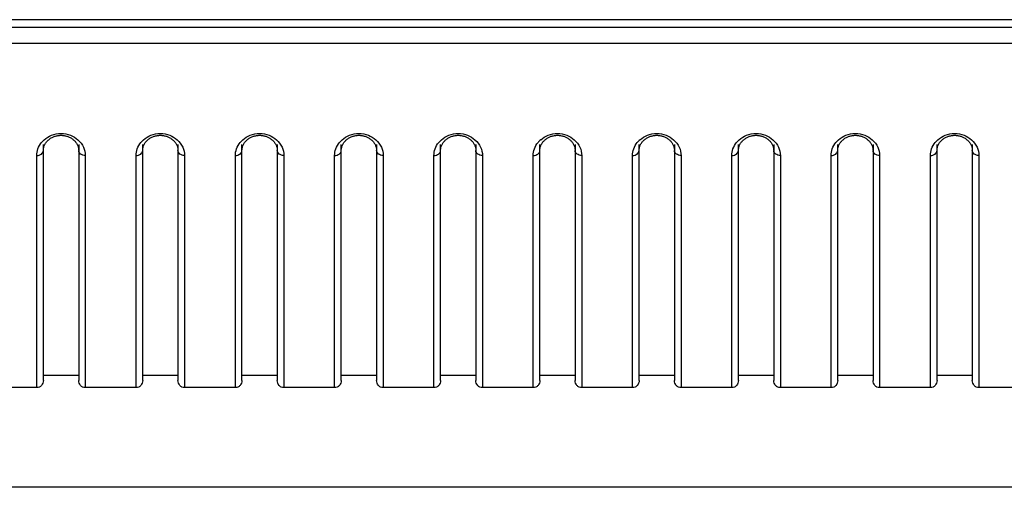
# Model space of a CAD drawing. Header units: millimetres. Extents: x -6054 to 364, y -1866 to 3094.
# Tile 229 of 256: x -4559 to -4514, y 1499 to 1520. Entities that reach past the tile are written whole.
import ezdxf

# ---------------------------------------------------------------- set-up
doc = ezdxf.new("R2010")
doc.units = ezdxf.units.MM
doc.header["$LTSCALE"] = 65.395
doc.layers.get('0').update_dxf_attribs({"linetype": 'CONTINUOUS'})

msp = doc.modelspace()

# ---------------------------------------------------------------- linework, layer by layer
at = {"linetype": 'Continuous'}
for p, q in [((-4435.673, 1520.024), (-4588.173, 1520.024)), ((-4435.673, 1519.675), (-4588.173, 1519.675)), ((-4435.673, 1518.945), (-4588.173, 1518.945)), ((-4557.723, 1503.667), (-4557.723, 1514.359)), ((-4557.723, 1503.93), (-4557.723, 1514.091)), ((-4556.123, 1514.359), (-4556.123, 1503.667)), ((-4556.123, 1514.091), (-4556.123, 1503.93)), ((-4553.223, 1503.667), (-4553.223, 1514.359)), ((-4553.223, 1503.93), (-4553.223, 1514.091)), ((-4551.623, 1514.359), (-4551.623, 1503.667)), ((-4551.623, 1514.091), (-4551.623, 1503.93)), ((-4548.723, 1503.667), (-4548.723, 1514.359)), ((-4548.723, 1503.93), (-4548.723, 1514.091)), ((-4547.123, 1514.359), (-4547.123, 1503.667)), ((-4547.123, 1514.091), (-4547.123, 1503.93)), ((-4544.223, 1503.667), (-4544.223, 1514.359)), ((-4544.223, 1503.93), (-4544.223, 1514.091)), ((-4542.623, 1514.359), (-4542.623, 1503.667)), ((-4542.623, 1514.091), (-4542.623, 1503.93)), ((-4539.723, 1503.667), (-4539.723, 1514.359)), ((-4539.723, 1503.93), (-4539.723, 1514.091)), ((-4538.123, 1514.359), (-4538.123, 1503.667)), ((-4538.123, 1514.091), (-4538.123, 1503.93)), ((-4535.223, 1503.667), (-4535.223, 1514.359)), ((-4535.223, 1503.93), (-4535.223, 1514.091)), ((-4533.623, 1514.359), (-4533.623, 1503.667)), ((-4533.623, 1514.091), (-4533.623, 1503.93)), ((-4530.723, 1503.667), (-4530.723, 1514.359)), ((-4530.723, 1503.93), (-4530.723, 1514.091)), ((-4529.123, 1514.359), (-4529.123, 1503.667)), ((-4529.123, 1514.091), (-4529.123, 1503.93)), ((-4526.223, 1503.667), (-4526.223, 1514.359)), ((-4526.223, 1503.93), (-4526.223, 1514.091)), ((-4524.623, 1514.359), (-4524.623, 1503.667)), ((-4524.623, 1514.091), (-4524.623, 1503.93)), ((-4521.723, 1503.667), (-4521.723, 1514.359)), ((-4521.723, 1503.93), (-4521.723, 1514.091)), ((-4520.123, 1514.359), (-4520.123, 1503.667)), ((-4520.123, 1514.091), (-4520.123, 1503.93)), ((-4517.223, 1503.667), (-4517.223, 1514.359)), ((-4517.223, 1503.93), (-4517.223, 1514.091)), ((-4515.623, 1514.359), (-4515.623, 1503.667)), ((-4515.623, 1514.091), (-4515.623, 1503.93)), ((-4558.023, 1503.338), (-4558.023, 1513.867)), ((-4555.823, 1513.867), (-4555.823, 1503.338)), ((-4553.523, 1503.338), (-4553.523, 1513.867)), ((-4551.323, 1513.867), (-4551.323, 1503.338)), ((-4549.023, 1503.338), (-4549.023, 1513.867)), ((-4546.823, 1513.867), (-4546.823, 1503.338)), ((-4544.523, 1503.338), (-4544.523, 1513.867)), ((-4542.323, 1513.867), (-4542.323, 1503.338)), ((-4540.023, 1503.338), (-4540.023, 1513.867)), ((-4537.823, 1513.867), (-4537.823, 1503.338)), ((-4535.523, 1503.338), (-4535.523, 1513.867)), ((-4533.323, 1513.867), (-4533.323, 1503.338)), ((-4531.023, 1503.338), (-4531.023, 1513.867)), ((-4528.823, 1513.867), (-4528.823, 1503.338)), ((-4526.523, 1503.338), (-4526.523, 1513.867)), ((-4524.323, 1513.867), (-4524.323, 1503.338)), ((-4522.023, 1503.338), (-4522.023, 1513.867)), ((-4519.823, 1513.867), (-4519.823, 1503.338)), ((-4517.523, 1503.338), (-4517.523, 1513.867)), ((-4515.323, 1513.867), (-4515.323, 1503.338)), ((-4556.123, 1503.887), (-4557.723, 1503.887)), ((-4551.623, 1503.887), (-4553.223, 1503.887)), ((-4547.123, 1503.887), (-4548.723, 1503.887)), ((-4542.623, 1503.887), (-4544.223, 1503.887)), ((-4538.123, 1503.887), (-4539.723, 1503.887)), ((-4533.623, 1503.887), (-4535.223, 1503.887)), ((-4529.123, 1503.887), (-4530.723, 1503.887)), ((-4524.623, 1503.887), (-4526.223, 1503.887)), ((-4520.123, 1503.887), (-4521.723, 1503.887)), ((-4515.623, 1503.887), (-4517.223, 1503.887)), ((-4558.023, 1503.338), (-4560.323, 1503.338)), ((-4553.523, 1503.338), (-4555.823, 1503.338)), ((-4549.023, 1503.338), (-4551.323, 1503.338)), ((-4544.523, 1503.338), (-4546.823, 1503.338)), ((-4540.023, 1503.338), (-4542.323, 1503.338)), ((-4535.523, 1503.338), (-4537.823, 1503.338)), ((-4531.023, 1503.338), (-4533.323, 1503.338)), ((-4526.523, 1503.338), (-4528.823, 1503.338)), ((-4522.023, 1503.338), (-4524.323, 1503.338)), ((-4517.523, 1503.338), (-4519.823, 1503.338)), ((-4513.023, 1503.338), (-4515.323, 1503.338)), ((-4434.586, 1498.819), (-4589.26, 1498.819))]:
    msp.add_line(p, q, dxfattribs=at)
for points in [[(-4557.64, 1514.392), (-4557.622, 1514.422), (-4557.603, 1514.451), (-4557.581, 1514.479), (-4557.559, 1514.506), (-4557.534, 1514.532), (-4557.509, 1514.557), (-4557.482, 1514.581), (-4557.453, 1514.604), (-4557.424, 1514.626), (-4557.394, 1514.646), (-4557.363, 1514.665), (-4557.332, 1514.682), (-4557.301, 1514.698), (-4557.269, 1514.712), (-4557.236, 1514.725), (-4557.203, 1514.737), (-4557.17, 1514.747), (-4557.135, 1514.756), (-4557.101, 1514.764), (-4557.066, 1514.77), (-4557.031, 1514.775), (-4556.995, 1514.779), (-4556.96, 1514.781), (-4556.924, 1514.782), (-4556.888, 1514.781), (-4556.853, 1514.779), (-4556.817, 1514.775), (-4556.782, 1514.77), (-4556.747, 1514.764), (-4556.713, 1514.757), (-4556.679, 1514.748), (-4556.645, 1514.737), (-4556.612, 1514.726), (-4556.58, 1514.713), (-4556.547, 1514.699), (-4556.516, 1514.683), (-4556.485, 1514.666), (-4556.454, 1514.647), (-4556.424, 1514.627), (-4556.395, 1514.606), (-4556.366, 1514.583), (-4556.339, 1514.559), (-4556.314, 1514.534), (-4556.289, 1514.508), (-4556.267, 1514.481), (-4556.245, 1514.453), (-4556.226, 1514.424), (-4556.208, 1514.395)], [(-4553.14, 1514.392), (-4553.122, 1514.422), (-4553.103, 1514.451), (-4553.081, 1514.479), (-4553.059, 1514.506), (-4553.034, 1514.532), (-4553.009, 1514.557), (-4552.982, 1514.581), (-4552.953, 1514.604), (-4552.924, 1514.626), (-4552.894, 1514.646), (-4552.863, 1514.665), (-4552.832, 1514.682), (-4552.801, 1514.698), (-4552.769, 1514.712), (-4552.736, 1514.725), (-4552.703, 1514.737), (-4552.67, 1514.747), (-4552.635, 1514.756), (-4552.601, 1514.764), (-4552.566, 1514.77), (-4552.531, 1514.775), (-4552.495, 1514.779), (-4552.46, 1514.781), (-4552.424, 1514.782), (-4552.388, 1514.781), (-4552.353, 1514.779), (-4552.317, 1514.775), (-4552.282, 1514.77), (-4552.247, 1514.764), (-4552.213, 1514.757), (-4552.179, 1514.748), (-4552.145, 1514.737), (-4552.112, 1514.726), (-4552.08, 1514.713), (-4552.047, 1514.699), (-4552.016, 1514.683), (-4551.985, 1514.666), (-4551.954, 1514.647), (-4551.924, 1514.627), (-4551.895, 1514.606), (-4551.866, 1514.583), (-4551.839, 1514.559), (-4551.814, 1514.534), (-4551.789, 1514.508), (-4551.767, 1514.481), (-4551.745, 1514.453), (-4551.726, 1514.424), (-4551.708, 1514.395)], [(-4548.64, 1514.392), (-4548.622, 1514.422), (-4548.603, 1514.451), (-4548.581, 1514.479), (-4548.559, 1514.506), (-4548.534, 1514.532), (-4548.509, 1514.557), (-4548.482, 1514.581), (-4548.453, 1514.604), (-4548.424, 1514.626), (-4548.394, 1514.646), (-4548.363, 1514.665), (-4548.332, 1514.682), (-4548.301, 1514.698), (-4548.269, 1514.712), (-4548.236, 1514.725), (-4548.203, 1514.737), (-4548.17, 1514.747), (-4548.135, 1514.756), (-4548.101, 1514.764), (-4548.066, 1514.77), (-4548.031, 1514.775), (-4547.995, 1514.779), (-4547.96, 1514.781), (-4547.924, 1514.782), (-4547.888, 1514.781), (-4547.853, 1514.779), (-4547.817, 1514.775), (-4547.782, 1514.77), (-4547.747, 1514.764), (-4547.713, 1514.757), (-4547.679, 1514.748), (-4547.645, 1514.737), (-4547.612, 1514.726), (-4547.58, 1514.713), (-4547.547, 1514.699), (-4547.516, 1514.683), (-4547.485, 1514.666), (-4547.454, 1514.647), (-4547.424, 1514.627), (-4547.395, 1514.606), (-4547.366, 1514.583), (-4547.339, 1514.559), (-4547.314, 1514.534), (-4547.289, 1514.508), (-4547.267, 1514.481), (-4547.245, 1514.453), (-4547.226, 1514.424), (-4547.208, 1514.395)], [(-4544.14, 1514.392), (-4544.122, 1514.422), (-4544.103, 1514.451), (-4544.081, 1514.479), (-4544.059, 1514.506), (-4544.034, 1514.532), (-4544.009, 1514.557), (-4543.982, 1514.581), (-4543.953, 1514.604), (-4543.924, 1514.626), (-4543.894, 1514.646), (-4543.863, 1514.665), (-4543.832, 1514.682), (-4543.801, 1514.698), (-4543.769, 1514.712), (-4543.736, 1514.725), (-4543.703, 1514.737), (-4543.67, 1514.747), (-4543.635, 1514.756), (-4543.601, 1514.764), (-4543.566, 1514.77), (-4543.531, 1514.775), (-4543.495, 1514.779), (-4543.46, 1514.781), (-4543.424, 1514.782), (-4543.388, 1514.781), (-4543.353, 1514.779), (-4543.317, 1514.775), (-4543.282, 1514.77), (-4543.247, 1514.764), (-4543.213, 1514.757), (-4543.179, 1514.748), (-4543.145, 1514.737), (-4543.112, 1514.726), (-4543.08, 1514.713), (-4543.047, 1514.699), (-4543.016, 1514.683), (-4542.985, 1514.666), (-4542.954, 1514.647), (-4542.924, 1514.627), (-4542.895, 1514.606), (-4542.866, 1514.583), (-4542.839, 1514.559), (-4542.814, 1514.534), (-4542.789, 1514.508), (-4542.767, 1514.481), (-4542.745, 1514.453), (-4542.726, 1514.424), (-4542.708, 1514.395)], [(-4539.64, 1514.392), (-4539.622, 1514.422), (-4539.603, 1514.451), (-4539.581, 1514.479), (-4539.559, 1514.506), (-4539.534, 1514.532), (-4539.509, 1514.557), (-4539.482, 1514.581), (-4539.453, 1514.604), (-4539.424, 1514.626), (-4539.394, 1514.646), (-4539.363, 1514.665), (-4539.332, 1514.682), (-4539.301, 1514.698), (-4539.269, 1514.712), (-4539.236, 1514.725), (-4539.203, 1514.737), (-4539.17, 1514.747), (-4539.135, 1514.756), (-4539.101, 1514.764), (-4539.066, 1514.77), (-4539.031, 1514.775), (-4538.995, 1514.779), (-4538.96, 1514.781), (-4538.924, 1514.782), (-4538.888, 1514.781), (-4538.853, 1514.779), (-4538.817, 1514.775), (-4538.782, 1514.77), (-4538.747, 1514.764), (-4538.713, 1514.757), (-4538.679, 1514.748), (-4538.645, 1514.737), (-4538.612, 1514.726), (-4538.58, 1514.713), (-4538.547, 1514.699), (-4538.516, 1514.683), (-4538.485, 1514.666), (-4538.454, 1514.647), (-4538.424, 1514.627), (-4538.395, 1514.606), (-4538.366, 1514.583), (-4538.339, 1514.559), (-4538.314, 1514.534), (-4538.289, 1514.508), (-4538.267, 1514.481), (-4538.245, 1514.453), (-4538.226, 1514.424), (-4538.208, 1514.395)], [(-4535.14, 1514.392), (-4535.122, 1514.422), (-4535.103, 1514.451), (-4535.081, 1514.479), (-4535.059, 1514.506), (-4535.034, 1514.532), (-4535.009, 1514.557), (-4534.982, 1514.581), (-4534.953, 1514.604), (-4534.924, 1514.626), (-4534.894, 1514.646), (-4534.863, 1514.665), (-4534.832, 1514.682), (-4534.801, 1514.698), (-4534.769, 1514.712), (-4534.736, 1514.725), (-4534.703, 1514.737), (-4534.67, 1514.747), (-4534.635, 1514.756), (-4534.601, 1514.764), (-4534.566, 1514.77), (-4534.531, 1514.775), (-4534.495, 1514.779), (-4534.46, 1514.781), (-4534.424, 1514.782), (-4534.388, 1514.781), (-4534.353, 1514.779), (-4534.317, 1514.775), (-4534.282, 1514.77), (-4534.247, 1514.764), (-4534.213, 1514.757), (-4534.179, 1514.748), (-4534.145, 1514.737), (-4534.112, 1514.726), (-4534.08, 1514.713), (-4534.047, 1514.699), (-4534.016, 1514.683), (-4533.985, 1514.666), (-4533.954, 1514.647), (-4533.924, 1514.627), (-4533.895, 1514.606), (-4533.866, 1514.583), (-4533.839, 1514.559), (-4533.814, 1514.534), (-4533.789, 1514.508), (-4533.767, 1514.481), (-4533.745, 1514.453), (-4533.726, 1514.424), (-4533.708, 1514.395)], [(-4530.64, 1514.392), (-4530.622, 1514.422), (-4530.603, 1514.451), (-4530.581, 1514.479), (-4530.559, 1514.506), (-4530.534, 1514.532), (-4530.509, 1514.557), (-4530.482, 1514.581), (-4530.453, 1514.604), (-4530.424, 1514.626), (-4530.394, 1514.646), (-4530.363, 1514.665), (-4530.332, 1514.682), (-4530.301, 1514.698), (-4530.269, 1514.712), (-4530.236, 1514.725), (-4530.203, 1514.737), (-4530.17, 1514.747), (-4530.135, 1514.756), (-4530.101, 1514.764), (-4530.066, 1514.77), (-4530.031, 1514.775), (-4529.995, 1514.779), (-4529.96, 1514.781), (-4529.924, 1514.782), (-4529.888, 1514.781), (-4529.853, 1514.779), (-4529.817, 1514.775), (-4529.782, 1514.77), (-4529.747, 1514.764), (-4529.713, 1514.757), (-4529.679, 1514.748), (-4529.645, 1514.737), (-4529.612, 1514.726), (-4529.58, 1514.713), (-4529.547, 1514.699), (-4529.516, 1514.683), (-4529.485, 1514.666), (-4529.454, 1514.647), (-4529.424, 1514.627), (-4529.395, 1514.606), (-4529.366, 1514.583), (-4529.339, 1514.559), (-4529.314, 1514.534), (-4529.289, 1514.508), (-4529.267, 1514.481), (-4529.245, 1514.453), (-4529.226, 1514.424), (-4529.208, 1514.395)], [(-4526.14, 1514.392), (-4526.122, 1514.422), (-4526.103, 1514.451), (-4526.081, 1514.479), (-4526.059, 1514.506), (-4526.034, 1514.532), (-4526.009, 1514.557), (-4525.982, 1514.581), (-4525.953, 1514.604), (-4525.924, 1514.626), (-4525.894, 1514.646), (-4525.863, 1514.665), (-4525.832, 1514.682), (-4525.801, 1514.698), (-4525.769, 1514.712), (-4525.736, 1514.725), (-4525.703, 1514.737), (-4525.67, 1514.747), (-4525.635, 1514.756), (-4525.601, 1514.764), (-4525.566, 1514.77), (-4525.531, 1514.775), (-4525.495, 1514.779), (-4525.46, 1514.781), (-4525.424, 1514.782), (-4525.388, 1514.781), (-4525.353, 1514.779), (-4525.317, 1514.775), (-4525.282, 1514.77), (-4525.247, 1514.764), (-4525.213, 1514.757), (-4525.179, 1514.748), (-4525.145, 1514.737), (-4525.112, 1514.726), (-4525.08, 1514.713), (-4525.047, 1514.699), (-4525.016, 1514.683), (-4524.985, 1514.666), (-4524.954, 1514.647), (-4524.924, 1514.627), (-4524.895, 1514.606), (-4524.866, 1514.583), (-4524.839, 1514.559), (-4524.814, 1514.534), (-4524.789, 1514.508), (-4524.767, 1514.481), (-4524.745, 1514.453), (-4524.726, 1514.424), (-4524.708, 1514.395)], [(-4521.64, 1514.392), (-4521.622, 1514.422), (-4521.603, 1514.451), (-4521.581, 1514.479), (-4521.559, 1514.506), (-4521.534, 1514.532), (-4521.509, 1514.557), (-4521.482, 1514.581), (-4521.453, 1514.604), (-4521.424, 1514.626), (-4521.394, 1514.646), (-4521.363, 1514.665), (-4521.332, 1514.682), (-4521.301, 1514.698), (-4521.269, 1514.712), (-4521.236, 1514.725), (-4521.203, 1514.737), (-4521.17, 1514.747), (-4521.135, 1514.756), (-4521.101, 1514.764), (-4521.066, 1514.77), (-4521.031, 1514.775), (-4520.995, 1514.779), (-4520.96, 1514.781), (-4520.924, 1514.782), (-4520.888, 1514.781), (-4520.853, 1514.779), (-4520.817, 1514.775), (-4520.782, 1514.77), (-4520.747, 1514.764), (-4520.713, 1514.757), (-4520.679, 1514.748), (-4520.645, 1514.737), (-4520.612, 1514.726), (-4520.58, 1514.713), (-4520.547, 1514.699), (-4520.516, 1514.683), (-4520.485, 1514.666), (-4520.454, 1514.647), (-4520.424, 1514.627), (-4520.395, 1514.606), (-4520.366, 1514.583), (-4520.339, 1514.559), (-4520.314, 1514.534), (-4520.289, 1514.508), (-4520.267, 1514.481), (-4520.245, 1514.453), (-4520.226, 1514.424), (-4520.208, 1514.395)], [(-4517.14, 1514.392), (-4517.122, 1514.422), (-4517.103, 1514.451), (-4517.081, 1514.479), (-4517.059, 1514.506), (-4517.034, 1514.532), (-4517.009, 1514.557), (-4516.982, 1514.581), (-4516.953, 1514.604), (-4516.924, 1514.626), (-4516.894, 1514.646), (-4516.863, 1514.665), (-4516.832, 1514.682), (-4516.801, 1514.698), (-4516.769, 1514.712), (-4516.736, 1514.725), (-4516.703, 1514.737), (-4516.67, 1514.747), (-4516.635, 1514.756), (-4516.601, 1514.764), (-4516.566, 1514.77), (-4516.531, 1514.775), (-4516.495, 1514.779), (-4516.46, 1514.781), (-4516.424, 1514.782), (-4516.388, 1514.781), (-4516.353, 1514.779), (-4516.317, 1514.775), (-4516.282, 1514.77), (-4516.247, 1514.764), (-4516.213, 1514.757), (-4516.179, 1514.748), (-4516.145, 1514.737), (-4516.112, 1514.726), (-4516.08, 1514.713), (-4516.047, 1514.699), (-4516.016, 1514.683), (-4515.985, 1514.666), (-4515.954, 1514.647), (-4515.924, 1514.627), (-4515.895, 1514.606), (-4515.866, 1514.583), (-4515.839, 1514.559), (-4515.814, 1514.534), (-4515.789, 1514.508), (-4515.767, 1514.481), (-4515.745, 1514.453), (-4515.726, 1514.424), (-4515.708, 1514.395)], [(-4557.723, 1514.091), (-4557.723, 1514.107), (-4557.721, 1514.14), (-4557.717, 1514.172), (-4557.712, 1514.205), (-4557.704, 1514.237), (-4557.695, 1514.269)], [(-4557.695, 1514.269), (-4557.684, 1514.3), (-4557.671, 1514.332), (-4557.657, 1514.362), (-4557.64, 1514.392)], [(-4556.208, 1514.395), (-4556.191, 1514.365), (-4556.176, 1514.335), (-4556.164, 1514.304), (-4556.152, 1514.272)], [(-4556.152, 1514.272), (-4556.143, 1514.24), (-4556.135, 1514.208), (-4556.13, 1514.176), (-4556.126, 1514.144), (-4556.123, 1514.111), (-4556.123, 1514.091)], [(-4553.223, 1514.091), (-4553.223, 1514.107), (-4553.221, 1514.14), (-4553.217, 1514.172), (-4553.212, 1514.205), (-4553.204, 1514.237), (-4553.195, 1514.269)], [(-4553.195, 1514.269), (-4553.184, 1514.3), (-4553.171, 1514.332), (-4553.157, 1514.362), (-4553.14, 1514.392)], [(-4551.708, 1514.395), (-4551.691, 1514.365), (-4551.676, 1514.335), (-4551.664, 1514.304), (-4551.652, 1514.272)], [(-4551.652, 1514.272), (-4551.643, 1514.24), (-4551.635, 1514.208), (-4551.63, 1514.176), (-4551.626, 1514.144), (-4551.623, 1514.111), (-4551.623, 1514.091)], [(-4548.723, 1514.091), (-4548.723, 1514.107), (-4548.721, 1514.14), (-4548.717, 1514.172), (-4548.712, 1514.205), (-4548.704, 1514.237), (-4548.695, 1514.269)], [(-4548.695, 1514.269), (-4548.684, 1514.3), (-4548.671, 1514.332), (-4548.657, 1514.362), (-4548.64, 1514.392)], [(-4547.208, 1514.395), (-4547.191, 1514.365), (-4547.176, 1514.335), (-4547.164, 1514.304), (-4547.152, 1514.272)], [(-4547.152, 1514.272), (-4547.143, 1514.24), (-4547.135, 1514.208), (-4547.13, 1514.176), (-4547.126, 1514.144), (-4547.123, 1514.111), (-4547.123, 1514.091)], [(-4544.223, 1514.091), (-4544.223, 1514.107), (-4544.221, 1514.14), (-4544.217, 1514.172), (-4544.212, 1514.205), (-4544.204, 1514.237), (-4544.195, 1514.269)], [(-4544.195, 1514.269), (-4544.184, 1514.3), (-4544.171, 1514.332), (-4544.157, 1514.362), (-4544.14, 1514.392)], [(-4542.708, 1514.395), (-4542.691, 1514.365), (-4542.676, 1514.335), (-4542.664, 1514.304), (-4542.652, 1514.272)], [(-4542.652, 1514.272), (-4542.643, 1514.24), (-4542.635, 1514.208), (-4542.63, 1514.176), (-4542.626, 1514.144), (-4542.623, 1514.111), (-4542.623, 1514.091)], [(-4539.723, 1514.091), (-4539.723, 1514.107), (-4539.721, 1514.14), (-4539.717, 1514.172), (-4539.712, 1514.205), (-4539.704, 1514.237), (-4539.695, 1514.269)], [(-4539.695, 1514.269), (-4539.684, 1514.3), (-4539.671, 1514.332), (-4539.657, 1514.362), (-4539.64, 1514.392)], [(-4538.208, 1514.395), (-4538.191, 1514.365), (-4538.176, 1514.335), (-4538.164, 1514.304), (-4538.152, 1514.272)], [(-4538.152, 1514.272), (-4538.143, 1514.24), (-4538.135, 1514.208), (-4538.13, 1514.176), (-4538.126, 1514.144), (-4538.123, 1514.111), (-4538.123, 1514.091)], [(-4535.223, 1514.091), (-4535.223, 1514.107), (-4535.221, 1514.14), (-4535.217, 1514.172), (-4535.212, 1514.205), (-4535.204, 1514.237), (-4535.195, 1514.269)], [(-4535.195, 1514.269), (-4535.184, 1514.3), (-4535.171, 1514.332), (-4535.157, 1514.362), (-4535.14, 1514.392)], [(-4533.708, 1514.395), (-4533.691, 1514.365), (-4533.676, 1514.335), (-4533.664, 1514.304), (-4533.652, 1514.272)], [(-4533.652, 1514.272), (-4533.643, 1514.24), (-4533.635, 1514.208), (-4533.63, 1514.176), (-4533.626, 1514.144), (-4533.623, 1514.111), (-4533.623, 1514.091)], [(-4530.723, 1514.091), (-4530.723, 1514.107), (-4530.721, 1514.14), (-4530.717, 1514.172), (-4530.712, 1514.205), (-4530.704, 1514.237), (-4530.695, 1514.269)], [(-4530.695, 1514.269), (-4530.684, 1514.3), (-4530.671, 1514.332), (-4530.657, 1514.362), (-4530.64, 1514.392)], [(-4529.208, 1514.395), (-4529.191, 1514.365), (-4529.176, 1514.335), (-4529.164, 1514.304), (-4529.152, 1514.272)], [(-4529.152, 1514.272), (-4529.143, 1514.24), (-4529.135, 1514.208), (-4529.13, 1514.176), (-4529.126, 1514.144), (-4529.123, 1514.111), (-4529.123, 1514.091)], [(-4526.223, 1514.091), (-4526.223, 1514.107), (-4526.221, 1514.14), (-4526.217, 1514.172), (-4526.212, 1514.205), (-4526.204, 1514.237), (-4526.195, 1514.269)], [(-4526.195, 1514.269), (-4526.184, 1514.3), (-4526.171, 1514.332), (-4526.157, 1514.362), (-4526.14, 1514.392)], [(-4524.708, 1514.395), (-4524.691, 1514.365), (-4524.676, 1514.335), (-4524.664, 1514.304), (-4524.652, 1514.272)], [(-4524.652, 1514.272), (-4524.643, 1514.24), (-4524.635, 1514.208), (-4524.63, 1514.176), (-4524.626, 1514.144), (-4524.623, 1514.111), (-4524.623, 1514.091)], [(-4521.723, 1514.091), (-4521.723, 1514.107), (-4521.721, 1514.14), (-4521.717, 1514.172), (-4521.712, 1514.205), (-4521.704, 1514.237), (-4521.695, 1514.269)], [(-4521.695, 1514.269), (-4521.684, 1514.3), (-4521.671, 1514.332), (-4521.657, 1514.362), (-4521.64, 1514.392)], [(-4520.208, 1514.395), (-4520.191, 1514.365), (-4520.176, 1514.335), (-4520.164, 1514.304), (-4520.152, 1514.272)], [(-4520.152, 1514.272), (-4520.143, 1514.24), (-4520.135, 1514.208), (-4520.13, 1514.176), (-4520.126, 1514.144), (-4520.123, 1514.111), (-4520.123, 1514.091)], [(-4517.223, 1514.091), (-4517.223, 1514.107), (-4517.221, 1514.14), (-4517.217, 1514.172), (-4517.212, 1514.205), (-4517.204, 1514.237), (-4517.195, 1514.269)], [(-4517.195, 1514.269), (-4517.184, 1514.3), (-4517.171, 1514.332), (-4517.157, 1514.362), (-4517.14, 1514.392)], [(-4515.708, 1514.395), (-4515.691, 1514.365), (-4515.676, 1514.335), (-4515.664, 1514.304), (-4515.652, 1514.272)], [(-4515.652, 1514.272), (-4515.643, 1514.24), (-4515.635, 1514.208), (-4515.63, 1514.176), (-4515.626, 1514.144), (-4515.623, 1514.111), (-4515.623, 1514.091)]]:
    msp.add_lwpolyline(points, dxfattribs=at)
for centre in [(-4556.998, 1513.792), (-4552.498, 1513.792), (-4547.998, 1513.792), (-4543.498, 1513.792), (-4538.998, 1513.792), (-4534.498, 1513.792), (-4529.998, 1513.792), (-4525.498, 1513.792), (-4520.998, 1513.792), (-4516.498, 1513.792)]:
    msp.add_arc(centre, 1.045, 130.984, 140.592, dxfattribs=at)
for points, knots in [([(-4557.684, 1514.581), (-4557.586, 1514.666), (-4557.345, 1514.81), (-4556.923, 1514.887), (-4556.501, 1514.81), (-4556.26, 1514.666), (-4556.162, 1514.581)], [0, 0, 0, 0, 0.23574, 0.500003, 0.764265, 1, 1, 1, 1]), ([(-4556.162, 1514.581), (-4556.056, 1514.488), (-4555.885, 1514.267), (-4555.823, 1513.995), (-4555.823, 1513.867)], [0, 0, 0, 0, 0.525823, 1, 1, 1, 1]), ([(-4553.184, 1514.581), (-4553.086, 1514.666), (-4552.845, 1514.81), (-4552.423, 1514.887), (-4552.001, 1514.81), (-4551.76, 1514.666), (-4551.662, 1514.581)], [0, 0, 0, 0, 0.23574, 0.500003, 0.764265, 1, 1, 1, 1]), ([(-4551.662, 1514.581), (-4551.556, 1514.488), (-4551.385, 1514.267), (-4551.323, 1513.995), (-4551.323, 1513.867)], [0, 0, 0, 0, 0.525823, 1, 1, 1, 1]), ([(-4548.684, 1514.581), (-4548.586, 1514.666), (-4548.345, 1514.81), (-4547.923, 1514.887), (-4547.501, 1514.81), (-4547.26, 1514.666), (-4547.162, 1514.581)], [0, 0, 0, 0, 0.23574, 0.500003, 0.764265, 1, 1, 1, 1]), ([(-4547.162, 1514.581), (-4547.056, 1514.488), (-4546.885, 1514.267), (-4546.823, 1513.995), (-4546.823, 1513.867)], [0, 0, 0, 0, 0.525823, 1, 1, 1, 1]), ([(-4544.184, 1514.581), (-4544.086, 1514.666), (-4543.845, 1514.81), (-4543.423, 1514.887), (-4543.001, 1514.81), (-4542.76, 1514.666), (-4542.662, 1514.581)], [0, 0, 0, 0, 0.23574, 0.500003, 0.764265, 1, 1, 1, 1]), ([(-4542.662, 1514.581), (-4542.556, 1514.488), (-4542.385, 1514.267), (-4542.323, 1513.995), (-4542.323, 1513.867)], [0, 0, 0, 0, 0.525823, 1, 1, 1, 1]), ([(-4539.684, 1514.581), (-4539.586, 1514.666), (-4539.345, 1514.81), (-4538.923, 1514.887), (-4538.501, 1514.81), (-4538.26, 1514.666), (-4538.162, 1514.581)], [0, 0, 0, 0, 0.23574, 0.500003, 0.764265, 1, 1, 1, 1]), ([(-4538.162, 1514.581), (-4538.056, 1514.488), (-4537.885, 1514.267), (-4537.823, 1513.995), (-4537.823, 1513.867)], [0, 0, 0, 0, 0.525823, 1, 1, 1, 1]), ([(-4535.184, 1514.581), (-4535.086, 1514.666), (-4534.845, 1514.81), (-4534.423, 1514.887), (-4534.001, 1514.81), (-4533.76, 1514.666), (-4533.662, 1514.581)], [0, 0, 0, 0, 0.23574, 0.500003, 0.764265, 1, 1, 1, 1]), ([(-4533.662, 1514.581), (-4533.556, 1514.488), (-4533.385, 1514.267), (-4533.323, 1513.995), (-4533.323, 1513.867)], [0, 0, 0, 0, 0.525823, 1, 1, 1, 1]), ([(-4530.684, 1514.581), (-4530.586, 1514.666), (-4530.345, 1514.81), (-4529.923, 1514.887), (-4529.501, 1514.81), (-4529.26, 1514.666), (-4529.162, 1514.581)], [0, 0, 0, 0, 0.23574, 0.500003, 0.764265, 1, 1, 1, 1]), ([(-4529.162, 1514.581), (-4529.056, 1514.488), (-4528.885, 1514.267), (-4528.823, 1513.995), (-4528.823, 1513.867)], [0, 0, 0, 0, 0.525823, 1, 1, 1, 1]), ([(-4526.184, 1514.581), (-4526.086, 1514.666), (-4525.845, 1514.81), (-4525.423, 1514.887), (-4525.001, 1514.81), (-4524.76, 1514.666), (-4524.662, 1514.581)], [0, 0, 0, 0, 0.23574, 0.500003, 0.764265, 1, 1, 1, 1]), ([(-4524.662, 1514.581), (-4524.556, 1514.488), (-4524.385, 1514.267), (-4524.323, 1513.995), (-4524.323, 1513.867)], [0, 0, 0, 0, 0.525823, 1, 1, 1, 1]), ([(-4521.684, 1514.581), (-4521.586, 1514.666), (-4521.345, 1514.81), (-4520.923, 1514.887), (-4520.501, 1514.81), (-4520.26, 1514.666), (-4520.162, 1514.581)], [0, 0, 0, 0, 0.23574, 0.500003, 0.764265, 1, 1, 1, 1]), ([(-4520.162, 1514.581), (-4520.056, 1514.488), (-4519.885, 1514.267), (-4519.823, 1513.995), (-4519.823, 1513.867)], [0, 0, 0, 0, 0.525823, 1, 1, 1, 1]), ([(-4517.184, 1514.581), (-4517.086, 1514.666), (-4516.845, 1514.81), (-4516.423, 1514.887), (-4516.001, 1514.81), (-4515.76, 1514.666), (-4515.662, 1514.581)], [0, 0, 0, 0, 0.23574, 0.500003, 0.764265, 1, 1, 1, 1]), ([(-4515.662, 1514.581), (-4515.556, 1514.488), (-4515.385, 1514.267), (-4515.323, 1513.995), (-4515.323, 1513.867)], [0, 0, 0, 0, 0.525823, 1, 1, 1, 1]), ([(-4558.023, 1513.867), (-4558.023, 1513.969), (-4557.985, 1514.183), (-4557.875, 1514.371), (-4557.806, 1514.456)], [0, 0, 0, 0, 0.482589, 1, 1, 1, 1]), ([(-4558.023, 1513.867), (-4557.984, 1513.867), (-4557.909, 1513.878), (-4557.81, 1513.925), (-4557.741, 1513.999), (-4557.723, 1514.062), (-4557.723, 1514.091)], [0, 0, 0, 0, 0.28207, 0.546535, 0.783879, 1, 1, 1, 1]), ([(-4555.823, 1513.867), (-4555.862, 1513.867), (-4555.937, 1513.878), (-4556.036, 1513.925), (-4556.105, 1513.999), (-4556.123, 1514.062), (-4556.123, 1514.091)], [0, 0, 0, 0, 0.28207, 0.546535, 0.783879, 1, 1, 1, 1]), ([(-4553.523, 1513.867), (-4553.523, 1513.969), (-4553.485, 1514.183), (-4553.375, 1514.371), (-4553.306, 1514.456)], [0, 0, 0, 0, 0.482589, 1, 1, 1, 1]), ([(-4553.523, 1513.867), (-4553.484, 1513.867), (-4553.409, 1513.878), (-4553.31, 1513.925), (-4553.241, 1513.999), (-4553.223, 1514.062), (-4553.223, 1514.091)], [0, 0, 0, 0, 0.28207, 0.546535, 0.783879, 1, 1, 1, 1]), ([(-4551.323, 1513.867), (-4551.362, 1513.867), (-4551.437, 1513.878), (-4551.536, 1513.925), (-4551.605, 1513.999), (-4551.623, 1514.062), (-4551.623, 1514.091)], [0, 0, 0, 0, 0.28207, 0.546535, 0.783879, 1, 1, 1, 1]), ([(-4549.023, 1513.867), (-4549.023, 1513.969), (-4548.985, 1514.183), (-4548.875, 1514.371), (-4548.806, 1514.456)], [0, 0, 0, 0, 0.482589, 1, 1, 1, 1]), ([(-4549.023, 1513.867), (-4548.984, 1513.867), (-4548.909, 1513.878), (-4548.81, 1513.925), (-4548.741, 1513.999), (-4548.723, 1514.062), (-4548.723, 1514.091)], [0, 0, 0, 0, 0.28207, 0.546535, 0.783879, 1, 1, 1, 1]), ([(-4546.823, 1513.867), (-4546.862, 1513.867), (-4546.937, 1513.878), (-4547.036, 1513.925), (-4547.105, 1513.999), (-4547.123, 1514.062), (-4547.123, 1514.091)], [0, 0, 0, 0, 0.28207, 0.546535, 0.783879, 1, 1, 1, 1]), ([(-4544.523, 1513.867), (-4544.523, 1513.969), (-4544.485, 1514.183), (-4544.375, 1514.371), (-4544.306, 1514.456)], [0, 0, 0, 0, 0.482589, 1, 1, 1, 1]), ([(-4544.523, 1513.867), (-4544.484, 1513.867), (-4544.409, 1513.878), (-4544.31, 1513.925), (-4544.241, 1513.999), (-4544.223, 1514.062), (-4544.223, 1514.091)], [0, 0, 0, 0, 0.28207, 0.546535, 0.783879, 1, 1, 1, 1]), ([(-4542.323, 1513.867), (-4542.362, 1513.867), (-4542.437, 1513.878), (-4542.536, 1513.925), (-4542.605, 1513.999), (-4542.623, 1514.062), (-4542.623, 1514.091)], [0, 0, 0, 0, 0.28207, 0.546535, 0.783879, 1, 1, 1, 1]), ([(-4540.023, 1513.867), (-4540.023, 1513.969), (-4539.985, 1514.183), (-4539.875, 1514.371), (-4539.806, 1514.456)], [0, 0, 0, 0, 0.482589, 1, 1, 1, 1]), ([(-4540.023, 1513.867), (-4539.984, 1513.867), (-4539.909, 1513.878), (-4539.81, 1513.925), (-4539.741, 1513.999), (-4539.723, 1514.062), (-4539.723, 1514.091)], [0, 0, 0, 0, 0.28207, 0.546535, 0.783879, 1, 1, 1, 1]), ([(-4537.823, 1513.867), (-4537.862, 1513.867), (-4537.937, 1513.878), (-4538.036, 1513.925), (-4538.105, 1513.999), (-4538.123, 1514.062), (-4538.123, 1514.091)], [0, 0, 0, 0, 0.28207, 0.546535, 0.783879, 1, 1, 1, 1]), ([(-4535.523, 1513.867), (-4535.523, 1513.969), (-4535.485, 1514.183), (-4535.375, 1514.371), (-4535.306, 1514.456)], [0, 0, 0, 0, 0.482589, 1, 1, 1, 1]), ([(-4535.523, 1513.867), (-4535.484, 1513.867), (-4535.409, 1513.878), (-4535.31, 1513.925), (-4535.241, 1513.999), (-4535.223, 1514.062), (-4535.223, 1514.091)], [0, 0, 0, 0, 0.28207, 0.546535, 0.783879, 1, 1, 1, 1]), ([(-4533.323, 1513.867), (-4533.362, 1513.867), (-4533.437, 1513.878), (-4533.536, 1513.925), (-4533.605, 1513.999), (-4533.623, 1514.062), (-4533.623, 1514.091)], [0, 0, 0, 0, 0.28207, 0.546535, 0.783879, 1, 1, 1, 1]), ([(-4531.023, 1513.867), (-4531.023, 1513.969), (-4530.985, 1514.183), (-4530.875, 1514.371), (-4530.806, 1514.456)], [0, 0, 0, 0, 0.482589, 1, 1, 1, 1]), ([(-4531.023, 1513.867), (-4530.984, 1513.867), (-4530.909, 1513.878), (-4530.81, 1513.925), (-4530.741, 1513.999), (-4530.723, 1514.062), (-4530.723, 1514.091)], [0, 0, 0, 0, 0.28207, 0.546535, 0.783879, 1, 1, 1, 1]), ([(-4528.823, 1513.867), (-4528.862, 1513.867), (-4528.937, 1513.878), (-4529.036, 1513.925), (-4529.105, 1513.999), (-4529.123, 1514.062), (-4529.123, 1514.091)], [0, 0, 0, 0, 0.28207, 0.546535, 0.783879, 1, 1, 1, 1]), ([(-4526.523, 1513.867), (-4526.523, 1513.969), (-4526.485, 1514.183), (-4526.375, 1514.371), (-4526.306, 1514.456)], [0, 0, 0, 0, 0.482589, 1, 1, 1, 1]), ([(-4526.523, 1513.867), (-4526.484, 1513.867), (-4526.409, 1513.878), (-4526.31, 1513.925), (-4526.241, 1513.999), (-4526.223, 1514.062), (-4526.223, 1514.091)], [0, 0, 0, 0, 0.28207, 0.546535, 0.783879, 1, 1, 1, 1]), ([(-4524.323, 1513.867), (-4524.362, 1513.867), (-4524.437, 1513.878), (-4524.536, 1513.925), (-4524.605, 1513.999), (-4524.623, 1514.062), (-4524.623, 1514.091)], [0, 0, 0, 0, 0.28207, 0.546535, 0.783879, 1, 1, 1, 1]), ([(-4522.023, 1513.867), (-4522.023, 1513.969), (-4521.985, 1514.183), (-4521.875, 1514.371), (-4521.806, 1514.456)], [0, 0, 0, 0, 0.482589, 1, 1, 1, 1]), ([(-4522.023, 1513.867), (-4521.984, 1513.867), (-4521.909, 1513.878), (-4521.81, 1513.925), (-4521.741, 1513.999), (-4521.723, 1514.062), (-4521.723, 1514.091)], [0, 0, 0, 0, 0.28207, 0.546535, 0.783879, 1, 1, 1, 1]), ([(-4519.823, 1513.867), (-4519.862, 1513.867), (-4519.937, 1513.878), (-4520.036, 1513.925), (-4520.105, 1513.999), (-4520.123, 1514.062), (-4520.123, 1514.091)], [0, 0, 0, 0, 0.28207, 0.546535, 0.783879, 1, 1, 1, 1]), ([(-4517.523, 1513.867), (-4517.523, 1513.969), (-4517.485, 1514.183), (-4517.375, 1514.371), (-4517.306, 1514.456)], [0, 0, 0, 0, 0.482589, 1, 1, 1, 1]), ([(-4517.523, 1513.867), (-4517.484, 1513.867), (-4517.409, 1513.878), (-4517.31, 1513.925), (-4517.241, 1513.999), (-4517.223, 1514.062), (-4517.223, 1514.091)], [0, 0, 0, 0, 0.28207, 0.546535, 0.783879, 1, 1, 1, 1]), ([(-4515.323, 1513.867), (-4515.362, 1513.867), (-4515.437, 1513.878), (-4515.536, 1513.925), (-4515.605, 1513.999), (-4515.623, 1514.062), (-4515.623, 1514.091)], [0, 0, 0, 0, 0.28207, 0.546535, 0.783879, 1, 1, 1, 1]), ([(-4557.723, 1503.667), (-4557.723, 1503.587), (-4557.768, 1503.459), (-4557.899, 1503.357), (-4557.982, 1503.338), (-4558.023, 1503.338)], [0, 0, 0, 0, 0.495428, 0.74758, 1, 1, 1, 1]), ([(-4555.823, 1503.338), (-4555.864, 1503.338), (-4555.947, 1503.357), (-4556.079, 1503.459), (-4556.123, 1503.587), (-4556.123, 1503.667)], [0, 0, 0, 0, 0.25242, 0.504572, 1, 1, 1, 1]), ([(-4553.223, 1503.667), (-4553.223, 1503.587), (-4553.268, 1503.459), (-4553.399, 1503.357), (-4553.482, 1503.338), (-4553.523, 1503.338)], [0, 0, 0, 0, 0.495428, 0.74758, 1, 1, 1, 1]), ([(-4551.323, 1503.338), (-4551.364, 1503.338), (-4551.447, 1503.357), (-4551.579, 1503.459), (-4551.623, 1503.587), (-4551.623, 1503.667)], [0, 0, 0, 0, 0.25242, 0.504572, 1, 1, 1, 1]), ([(-4548.723, 1503.667), (-4548.723, 1503.587), (-4548.768, 1503.459), (-4548.899, 1503.357), (-4548.982, 1503.338), (-4549.023, 1503.338)], [0, 0, 0, 0, 0.495428, 0.74758, 1, 1, 1, 1]), ([(-4546.823, 1503.338), (-4546.864, 1503.338), (-4546.947, 1503.357), (-4547.079, 1503.459), (-4547.123, 1503.587), (-4547.123, 1503.667)], [0, 0, 0, 0, 0.25242, 0.504572, 1, 1, 1, 1]), ([(-4544.223, 1503.667), (-4544.223, 1503.587), (-4544.268, 1503.459), (-4544.399, 1503.357), (-4544.482, 1503.338), (-4544.523, 1503.338)], [0, 0, 0, 0, 0.495428, 0.74758, 1, 1, 1, 1]), ([(-4542.323, 1503.338), (-4542.364, 1503.338), (-4542.447, 1503.357), (-4542.579, 1503.459), (-4542.623, 1503.587), (-4542.623, 1503.667)], [0, 0, 0, 0, 0.25242, 0.504572, 1, 1, 1, 1]), ([(-4539.723, 1503.667), (-4539.723, 1503.587), (-4539.768, 1503.459), (-4539.899, 1503.357), (-4539.982, 1503.338), (-4540.023, 1503.338)], [0, 0, 0, 0, 0.495428, 0.74758, 1, 1, 1, 1]), ([(-4537.823, 1503.338), (-4537.864, 1503.338), (-4537.947, 1503.357), (-4538.079, 1503.459), (-4538.123, 1503.587), (-4538.123, 1503.667)], [0, 0, 0, 0, 0.25242, 0.504572, 1, 1, 1, 1]), ([(-4535.223, 1503.667), (-4535.223, 1503.587), (-4535.268, 1503.459), (-4535.399, 1503.357), (-4535.482, 1503.338), (-4535.523, 1503.338)], [0, 0, 0, 0, 0.495428, 0.74758, 1, 1, 1, 1]), ([(-4533.323, 1503.338), (-4533.364, 1503.338), (-4533.447, 1503.357), (-4533.579, 1503.459), (-4533.623, 1503.587), (-4533.623, 1503.667)], [0, 0, 0, 0, 0.25242, 0.504572, 1, 1, 1, 1]), ([(-4530.723, 1503.667), (-4530.723, 1503.587), (-4530.768, 1503.459), (-4530.899, 1503.357), (-4530.982, 1503.338), (-4531.023, 1503.338)], [0, 0, 0, 0, 0.495428, 0.74758, 1, 1, 1, 1]), ([(-4528.823, 1503.338), (-4528.864, 1503.338), (-4528.947, 1503.357), (-4529.079, 1503.459), (-4529.123, 1503.587), (-4529.123, 1503.667)], [0, 0, 0, 0, 0.25242, 0.504572, 1, 1, 1, 1]), ([(-4526.223, 1503.667), (-4526.223, 1503.587), (-4526.268, 1503.459), (-4526.399, 1503.357), (-4526.482, 1503.338), (-4526.523, 1503.338)], [0, 0, 0, 0, 0.495428, 0.74758, 1, 1, 1, 1]), ([(-4524.323, 1503.338), (-4524.364, 1503.338), (-4524.447, 1503.357), (-4524.579, 1503.459), (-4524.623, 1503.587), (-4524.623, 1503.667)], [0, 0, 0, 0, 0.25242, 0.504572, 1, 1, 1, 1]), ([(-4521.723, 1503.667), (-4521.723, 1503.587), (-4521.768, 1503.459), (-4521.899, 1503.357), (-4521.982, 1503.338), (-4522.023, 1503.338)], [0, 0, 0, 0, 0.495428, 0.74758, 1, 1, 1, 1]), ([(-4519.823, 1503.338), (-4519.864, 1503.338), (-4519.947, 1503.357), (-4520.079, 1503.459), (-4520.123, 1503.587), (-4520.123, 1503.667)], [0, 0, 0, 0, 0.25242, 0.504572, 1, 1, 1, 1]), ([(-4517.223, 1503.667), (-4517.223, 1503.587), (-4517.268, 1503.459), (-4517.399, 1503.357), (-4517.482, 1503.338), (-4517.523, 1503.338)], [0, 0, 0, 0, 0.495428, 0.74758, 1, 1, 1, 1]), ([(-4515.323, 1503.338), (-4515.364, 1503.338), (-4515.447, 1503.357), (-4515.579, 1503.459), (-4515.623, 1503.587), (-4515.623, 1503.667)], [0, 0, 0, 0, 0.25242, 0.504572, 1, 1, 1, 1])]:
    msp.add_open_spline(points, degree=3, knots=knots, dxfattribs=at)

doc.saveas('drawing.dxf')
